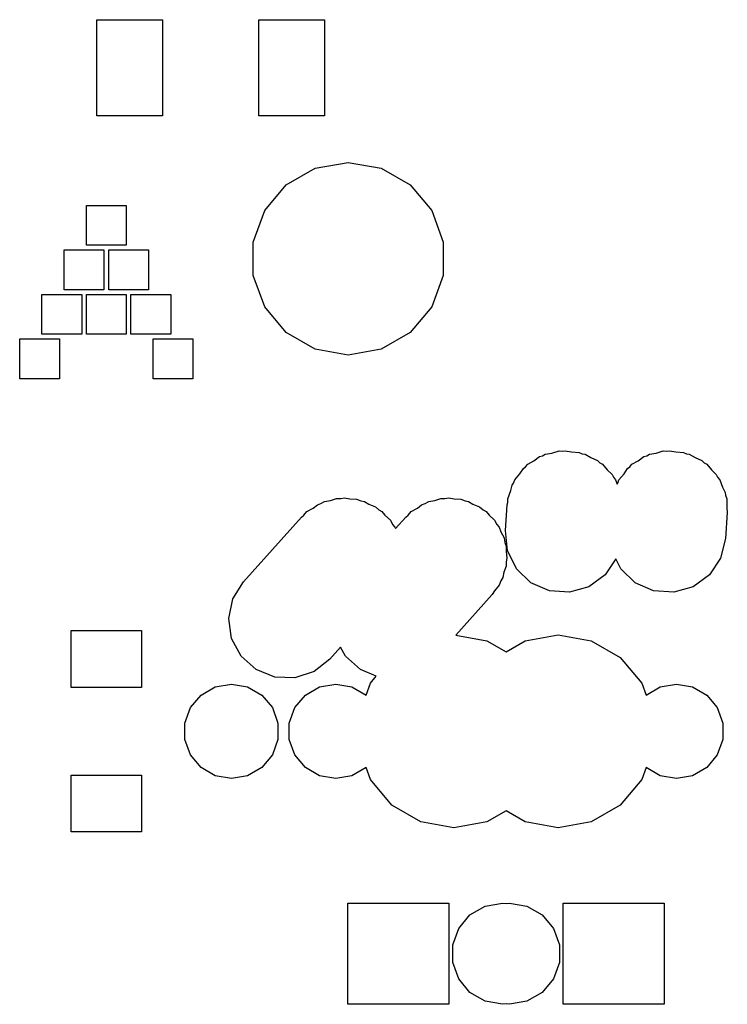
# Model space of a CAD drawing. Extents: x 50 to 349, y -142 to -48.
# Tile 1 of 22: x 50 to 66, y -140 to -117. Entities that reach past the tile are written whole.
import ezdxf

# ---------------------------------------------------------------- set-up
doc = ezdxf.new("R2010")
doc.units = 0
doc.header["$MEASUREMENT"] = 0
doc.layers.add('BLACK', color=7, linetype='CONTINUOUS')

msp = doc.modelspace()

# ---------------------------------------------------------------- linework, layer by layer
at = {"layer": 'Black'}
for p, q in [((51.375, -119.294), (51.375, -117.094)), ((51.375, -117.094), (52.875, -117.094)), ((52.875, -117.094), (52.875, -119.294)), ((55.075, -119.294), (55.075, -117.094)), ((55.075, -117.094), (56.575, -117.094)), ((56.575, -117.094), (56.575, -119.294)), ((52.875, -119.294), (51.375, -119.294)), ((56.575, -119.294), (55.075, -119.294)), ((55.7027, -120.868), (56.365, -120.486)), ((56.365, -120.486), (57.1182, -120.353)), ((57.1182, -120.353), (57.8715, -120.486)), ((57.8715, -120.486), (58.5338, -120.868)), ((55.211, -121.454), (55.7027, -120.868)), ((58.5338, -120.868), (59.0255, -121.454)), ((51.1397, -122.247), (51.1397, -121.339)), ((51.1397, -121.339), (52.0478, -121.339)), ((52.0478, -121.339), (52.0478, -122.247)), ((54.9494, -122.173), (55.211, -121.454)), ((59.0255, -121.454), (59.2871, -122.173)), ((50.6317, -123.263), (50.6317, -122.355)), ((50.6317, -122.355), (51.5397, -122.355)), ((52.0478, -122.247), (51.1397, -122.247)), ((51.5397, -122.355), (51.5397, -123.263)), ((51.6477, -123.263), (51.6477, -122.355)), ((51.6477, -122.355), (52.5557, -122.355)), ((52.5557, -122.355), (52.5557, -123.263)), ((54.9494, -122.937), (54.9494, -122.173)), ((59.2871, -122.173), (59.2871, -122.937)), ((55.211, -123.656), (54.9494, -122.937)), ((59.2871, -122.937), (59.0255, -123.656)), ((50.1238, -124.279), (50.1238, -123.371)), ((50.1238, -123.371), (51.0317, -123.371)), ((51.5397, -123.263), (50.6317, -123.263)), ((51.0317, -123.371), (51.0317, -124.279)), ((51.1397, -124.279), (51.1397, -123.371)), ((51.1397, -123.371), (52.0478, -123.371)), ((52.5557, -123.263), (51.6477, -123.263)), ((52.0478, -123.371), (52.0478, -124.279)), ((52.1557, -124.279), (52.1557, -123.371)), ((52.1557, -123.371), (53.0637, -123.371)), ((53.0637, -123.371), (53.0637, -124.279)), ((55.7027, -124.242), (55.211, -123.656)), ((59.0255, -123.656), (58.5338, -124.242)), ((51.0317, -124.279), (50.1238, -124.279)), ((52.0478, -124.279), (51.1397, -124.279)), ((53.0637, -124.279), (52.1557, -124.279)), ((56.365, -124.624), (55.7027, -124.242)), ((58.5338, -124.242), (57.8715, -124.624)), ((49.6157, -125.295), (49.6157, -124.387)), ((49.6157, -124.387), (50.5237, -124.387)), ((50.5237, -124.387), (50.5237, -125.295)), ((52.6638, -125.295), (52.6638, -124.387)), ((52.6638, -124.387), (53.5717, -124.387)), ((53.5717, -124.387), (53.5717, -125.295)), ((57.1182, -124.757), (56.365, -124.624)), ((57.8715, -124.624), (57.1182, -124.757)), ((50.5237, -125.295), (49.6157, -125.295)), ((53.5717, -125.295), (52.6638, -125.295)), ((61.3584, -127.169), (61.4897, -127.073)), ((61.4897, -127.073), (61.558, -127.054)), ((61.558, -127.054), (61.6163, -127.02)), ((61.6163, -127.02), (61.768, -126.993)), ((61.768, -126.993), (61.9319, -126.946)), ((61.9319, -126.946), (62.0064, -126.951)), ((62.0064, -126.951), (62.0712, -126.94)), ((62.0712, -126.94), (62.2194, -126.966)), ((62.2194, -126.966), (62.391, -126.978)), ((62.391, -126.978), (62.4598, -127.008)), ((62.4598, -127.008), (62.5262, -127.02)), ((62.5262, -127.02), (62.6595, -127.097)), ((63.7397, -127.169), (63.8709, -127.073)), ((63.8709, -127.073), (63.9392, -127.054)), ((63.9392, -127.054), (63.9976, -127.02)), ((63.9976, -127.02), (64.1492, -126.993)), ((64.1492, -126.993), (64.3132, -126.946)), ((64.3132, -126.946), (64.3877, -126.951)), ((64.3877, -126.951), (64.4525, -126.94)), ((64.4525, -126.94), (64.6006, -126.966)), ((64.6006, -126.966), (64.7722, -126.978)), ((64.7722, -126.978), (64.841, -127.008)), ((64.841, -127.008), (64.9074, -127.02)), ((64.9074, -127.02), (65.0407, -127.097)), ((61.1177, -127.344), (61.1701, -127.306)), ((61.1701, -127.306), (61.2163, -127.251)), ((61.2163, -127.251), (61.3584, -127.169)), ((62.6595, -127.097), (62.8116, -127.165)), ((62.8116, -127.165), (62.864, -127.215)), ((62.864, -127.215), (62.9262, -127.251)), ((62.9262, -127.251), (63.0317, -127.377)), ((63.4989, -127.344), (63.5514, -127.306)), ((63.5514, -127.306), (63.5976, -127.251)), ((63.5976, -127.251), (63.7397, -127.169)), ((65.0407, -127.097), (65.1928, -127.165)), ((65.1928, -127.165), (65.2452, -127.215)), ((65.2452, -127.215), (65.3074, -127.251)), ((65.3074, -127.251), (65.4129, -127.377)), ((60.9194, -127.605), (61.0349, -127.467)), ((61.0349, -127.467), (61.1177, -127.344)), ((63.0317, -127.377), (63.1429, -127.484)), ((63.1429, -127.484), (63.1726, -127.545)), ((63.3006, -127.605), (63.4161, -127.467)), ((63.4161, -127.467), (63.4989, -127.344)), ((65.4129, -127.377), (65.5241, -127.484)), ((65.5241, -127.484), (65.5538, -127.545)), ((60.8294, -127.852), (60.8607, -127.726)), ((60.8607, -127.726), (60.8925, -127.679)), ((60.8925, -127.679), (60.9194, -127.605)), ((63.1726, -127.545), (63.2231, -127.605)), ((63.2231, -127.605), (63.2583, -127.702)), ((63.2583, -127.702), (63.2737, -127.679)), ((63.2737, -127.679), (63.3006, -127.605)), ((65.5538, -127.545), (65.6044, -127.605)), ((65.6044, -127.605), (65.6658, -127.774)), ((60.7614, -128.039), (60.8294, -127.852)), ((65.6658, -127.774), (65.7262, -127.897)), ((65.7262, -127.897), (65.7326, -127.957)), ((65.7326, -127.957), (65.7624, -128.039)), ((56.3172, -128.25), (56.4131, -128.175)), ((56.4131, -128.175), (56.4921, -128.149)), ((56.4921, -128.149), (56.5763, -128.1)), ((56.5763, -128.1), (56.7165, -128.075)), ((56.7165, -128.075), (56.8504, -128.032)), ((56.8504, -128.032), (56.9467, -128.035)), ((56.9467, -128.035), (57.0312, -128.02)), ((57.0312, -128.02), (57.155, -128.042)), ((57.155, -128.042), (57.3104, -128.047)), ((57.3104, -128.047), (57.4089, -128.087)), ((57.4089, -128.087), (57.4862, -128.1)), ((57.4862, -128.1), (57.5856, -128.158)), ((57.5856, -128.158), (57.7373, -128.219)), ((58.6985, -128.25), (58.7943, -128.175)), ((58.7943, -128.175), (58.8734, -128.149)), ((58.8734, -128.149), (58.9576, -128.1)), ((58.9576, -128.1), (59.0978, -128.075)), ((59.0978, -128.075), (59.2317, -128.032)), ((59.2317, -128.032), (59.3279, -128.035)), ((59.3279, -128.035), (59.4125, -128.02)), ((59.4125, -128.02), (59.5363, -128.042)), ((59.5363, -128.042), (59.6916, -128.047)), ((59.6916, -128.047), (59.7901, -128.087)), ((59.7901, -128.087), (59.8674, -128.1)), ((59.8674, -128.1), (59.9669, -128.158)), ((59.9669, -128.158), (60.1186, -128.219)), ((60.709, -128.765), (60.7498, -128.173)), ((60.7498, -128.173), (60.7614, -128.126)), ((60.7614, -128.126), (60.7614, -128.039)), ((65.7624, -128.039), (65.7624, -128.238)), ((56.0509, -128.459), (56.1048, -128.416)), ((56.1048, -128.416), (56.1763, -128.331)), ((56.1763, -128.331), (56.3172, -128.25)), ((57.7373, -128.219), (57.8205, -128.293)), ((57.8205, -128.293), (57.8862, -128.331)), ((57.8862, -128.331), (57.9576, -128.416)), ((57.9576, -128.416), (58.0798, -128.526)), ((58.4322, -128.459), (58.4861, -128.416)), ((58.4861, -128.416), (58.5576, -128.331)), ((58.5576, -128.331), (58.6985, -128.25)), ((60.1186, -128.219), (60.2017, -128.293)), ((60.2017, -128.293), (60.2674, -128.331)), ((60.2674, -128.331), (60.3388, -128.416)), ((60.3388, -128.416), (60.4611, -128.526)), ((65.7748, -128.355), (65.7339, -128.947)), ((65.7624, -128.238), (65.7748, -128.355)), ((54.7292, -129.932), (56.0509, -128.459)), ((58.0798, -128.526), (58.1327, -128.625)), ((58.1327, -128.625), (58.1831, -128.685)), ((58.1964, -128.721), (58.4322, -128.459)), ((60.4611, -128.526), (60.5139, -128.625)), ((60.5139, -128.625), (60.5644, -128.685)), ((58.1831, -128.685), (58.1964, -128.721)), ((60.5644, -128.685), (60.6036, -128.793)), ((60.6036, -128.793), (60.6778, -128.932)), ((60.7575, -129.223), (60.709, -128.765)), ((60.6778, -128.932), (60.693, -129.038)), ((60.693, -129.038), (60.7224, -129.119)), ((65.7339, -128.947), (65.623, -129.394)), ((60.7224, -129.119), (60.7224, -129.245)), ((60.7224, -129.245), (60.7427, -129.387)), ((60.9596, -129.636), (60.7575, -129.223)), ((60.7427, -129.387), (60.7224, -129.484)), ((60.7224, -129.484), (60.7224, -129.581)), ((63.2306, -129.411), (62.9848, -129.776)), ((63.3409, -129.636), (63.2306, -129.411)), ((65.623, -129.394), (65.3661, -129.776)), ((60.6737, -129.715), (60.6478, -129.838)), ((60.7224, -129.581), (60.6737, -129.715)), ((61.2909, -129.955), (60.9596, -129.636)), ((62.9848, -129.776), (62.6128, -130.047)), ((63.6722, -129.955), (63.3409, -129.636)), ((65.3661, -129.776), (64.9941, -130.047)), ((54.486, -130.322), (54.7292, -129.932)), ((60.6024, -129.911), (60.5644, -130.015)), ((60.6478, -129.838), (60.6024, -129.911)), ((61.7115, -130.142), (61.2909, -129.955)), ((64.0928, -130.142), (63.6722, -129.955)), ((60.4046, -130.228), (59.573, -131.155)), ((60.4598, -130.14), (60.4046, -130.228)), ((60.5644, -130.015), (60.4598, -130.14)), ((62.1706, -130.174), (61.7115, -130.142)), ((62.6128, -130.047), (62.1706, -130.174)), ((64.5518, -130.174), (64.0928, -130.142)), ((64.9941, -130.047), (64.5518, -130.174)), ((54.3911, -130.773), (54.486, -130.322)), ((54.4559, -131.228), (54.3911, -130.773)), ((50.7937, -132.35), (50.7937, -131.05)), ((50.7937, -131.05), (52.3937, -131.05)), ((52.3937, -131.05), (52.3937, -132.35)), ((54.6727, -131.634), (54.4559, -131.228)), ((59.573, -131.155), (60.2845, -131.281)), ((60.2845, -131.281), (60.7219, -131.533)), ((60.7219, -131.533), (61.1593, -131.281)), ((61.1593, -131.281), (61.9125, -131.148)), ((61.9125, -131.148), (62.6657, -131.281)), ((62.6657, -131.281), (63.3281, -131.663)), ((56.945, -131.43), (56.7016, -131.701)), ((57.0539, -131.634), (56.945, -131.43)), ((55.0152, -131.941), (54.6727, -131.634)), ((56.7016, -131.701), (56.3395, -131.985)), ((57.3964, -131.941), (57.0539, -131.634)), ((63.3281, -131.663), (63.8197, -132.249)), ((55.4421, -132.113), (55.0152, -131.941)), ((56.3395, -131.985), (55.9021, -132.128)), ((57.7595, -132.087), (57.3964, -131.941)), ((55.9021, -132.128), (55.4421, -132.113)), ((57.5245, -132.522), (57.624, -132.249)), ((57.624, -132.249), (57.7595, -132.087)), ((63.8197, -132.249), (63.9193, -132.522)), ((52.3937, -132.35), (50.7937, -132.35)), ((53.7576, -132.523), (54.0822, -132.336)), ((54.0822, -132.336), (54.4512, -132.271)), ((54.4512, -132.271), (54.8203, -132.336)), ((54.8203, -132.336), (55.1449, -132.523)), ((56.1389, -132.523), (56.4634, -132.336)), ((56.4634, -132.336), (56.8325, -132.271)), ((56.8325, -132.271), (57.2016, -132.336)), ((57.2016, -132.336), (57.5245, -132.522)), ((63.9193, -132.522), (64.2422, -132.336)), ((64.2422, -132.336), (64.6112, -132.271)), ((64.6112, -132.271), (64.9803, -132.336)), ((64.9803, -132.336), (65.3049, -132.523)), ((53.5167, -132.81), (53.7576, -132.523)), ((55.1449, -132.523), (55.3858, -132.81)), ((55.898, -132.81), (56.1389, -132.523)), ((65.3049, -132.523), (65.5458, -132.81)), ((53.3885, -133.163), (53.5167, -132.81)), ((55.3858, -132.81), (55.514, -133.163)), ((55.7698, -133.163), (55.898, -132.81)), ((65.5458, -132.81), (65.674, -133.163)), ((53.3885, -133.537), (53.3885, -133.163)), ((55.514, -133.163), (55.514, -133.537)), ((55.7698, -133.537), (55.7698, -133.163)), ((65.674, -133.163), (65.674, -133.537)), ((53.5167, -133.89), (53.3885, -133.537)), ((55.514, -133.537), (55.3858, -133.89)), ((55.898, -133.89), (55.7698, -133.537)), ((65.674, -133.537), (65.5458, -133.89)), ((53.7576, -134.177), (53.5167, -133.89)), ((55.3858, -133.89), (55.1449, -134.177)), ((56.1389, -134.177), (55.898, -133.89)), ((65.5458, -133.89), (65.3049, -134.177)), ((54.0822, -134.364), (53.7576, -134.177)), ((55.1449, -134.177), (54.8203, -134.364)), ((56.4634, -134.364), (56.1389, -134.177)), ((57.5245, -134.178), (57.2016, -134.364)), ((57.624, -134.451), (57.5245, -134.178)), ((63.9193, -134.178), (63.8197, -134.451)), ((64.2422, -134.364), (63.9193, -134.178)), ((65.3049, -134.177), (64.9803, -134.364)), ((50.7937, -135.65), (50.7937, -134.35)), ((50.7937, -134.35), (52.3937, -134.35)), ((52.3937, -134.35), (52.3937, -135.65)), ((54.4512, -134.429), (54.0822, -134.364)), ((54.8203, -134.364), (54.4512, -134.429)), ((56.8325, -134.429), (56.4634, -134.364)), ((57.2016, -134.364), (56.8325, -134.429)), ((58.1157, -135.037), (57.624, -134.451)), ((63.8197, -134.451), (63.3281, -135.037)), ((64.6112, -134.429), (64.2422, -134.364)), ((64.9803, -134.364), (64.6112, -134.429)), ((58.778, -135.419), (58.1157, -135.037)), ((60.7219, -135.167), (60.2845, -135.419)), ((61.1593, -135.419), (60.7219, -135.167)), ((63.3281, -135.037), (62.6657, -135.419)), ((59.5312, -135.552), (58.778, -135.419)), ((60.2845, -135.419), (59.5312, -135.552)), ((61.9125, -135.552), (61.1593, -135.419)), ((62.6657, -135.419), (61.9125, -135.552)), ((52.3937, -135.65), (50.7937, -135.65)), ((57.1088, -139.582), (57.1088, -137.278)), ((57.1088, -137.278), (59.4138, -137.278)), ((59.4138, -137.278), (59.4138, -139.582)), ((59.8989, -137.544), (60.2468, -137.343)), ((60.2468, -137.343), (60.6425, -137.273)), ((60.6425, -137.273), (60.7219, -137.287)), ((60.7219, -137.287), (60.8012, -137.273)), ((60.8012, -137.273), (61.1969, -137.343)), ((61.1969, -137.343), (61.5449, -137.544)), ((62.03, -139.582), (62.03, -137.278)), ((62.03, -137.278), (64.335, -137.278)), ((64.335, -137.278), (64.335, -139.582)), ((59.6406, -137.852), (59.8989, -137.544)), ((61.5449, -137.544), (61.8032, -137.852)), ((59.5032, -138.229), (59.6406, -137.852)), ((61.8032, -137.852), (61.9406, -138.229)), ((59.5032, -138.631), (59.5032, -138.229)), ((61.9406, -138.229), (61.9406, -138.631)), ((59.6406, -139.008), (59.5032, -138.631)), ((61.9406, -138.631), (61.8032, -139.008)), ((59.8989, -139.316), (59.6406, -139.008)), ((61.8032, -139.008), (61.5449, -139.316)), ((60.2468, -139.517), (59.8989, -139.316)), ((61.5449, -139.316), (61.1969, -139.517)), ((59.4138, -139.582), (57.1088, -139.582)), ((60.6425, -139.587), (60.2468, -139.517)), ((60.7219, -139.573), (60.6425, -139.587)), ((60.8012, -139.587), (60.7219, -139.573)), ((61.1969, -139.517), (60.8012, -139.587)), ((64.335, -139.582), (62.03, -139.582))]:
    msp.add_line(p, q, dxfattribs=at)

doc.saveas('drawing.dxf')
